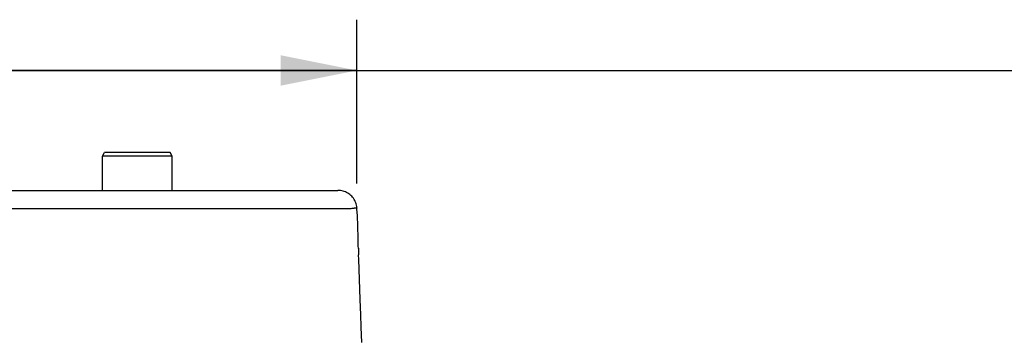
# Model space of a CAD drawing. Header units: millimetres. Extents: x 16 to 3344, y 34 to 2360.
# Tile 51 of 127: x 2725 to 2803, y 920 to 945. Entities that reach past the tile are written whole.
import ezdxf

# ---------------------------------------------------------------- set-up
doc = ezdxf.new("R2010")
doc.units = ezdxf.units.MM
doc.header["$LTSCALE"] = 185.02
doc.layers.get('0').update_dxf_attribs({"linetype": 'CONTINUOUS'})
doc.layers.add('RIGHT_VIEW_VBL7', color=7, linetype='CONTINUOUS')
doc.layers.add('TOP_ASM_PBL11', color=7, linetype='CONTINUOUS')
doc.styles.get("Standard").update_dxf_attribs({"font": 'malgun.ttf'})
doc.dimstyles.new('DIMSTYLE_1', dxfattribs={"dimtxt": 16, "dimasz": 6, "dimexe": 1, "dimexo": 0.5, "dimgap": 1, "dimtad": 1, "dimdsep": 46, "dimtxsty": 'Standard', "dimblk": '_FILLED', "dimblk1": '_FILLED', "dimblk2": '_FILLED', "dimcen": 0.09, "dimclrt": 134, "dimazin": 2, "dimtp": 0.3, "dimtm": 0.3, "dimtfac": 1, "dimtofl": 0, "dimtmove": 0, "dimatfit": 3, "dimldrblk": '_FILLED', "dimfxl": 1, "dimtolj": 1, "dimarcsym": 0})

# ---------------------------------------------------------------- blocks, each defined once
blk = doc.blocks.new('_FILLED')
at = {"color": 0, "linetype": 'ByBlock'}
blk.add_solid([(0, 0), (-1, 0.2), (-1, -0.2)], dxfattribs=at)
blk = doc.blocks.new('*D30')
at = {"color": 134, "transparency": 16777216}
for p, q in [((2235.225, 900.22), (2235.225, 913.119)), ((2338.805, 900.22), (2338.805, 913.119)), ((2235.225, 909.119), (2287.015, 909.119)), ((2338.805, 909.119), (2287.015, 909.119)), ((2287.015, 909.119), (2544.776, 909.119))]:
    blk.add_line(p, q, dxfattribs=at)
at = {"color": 134, "transparency": 16777216, "xscale": 6, "yscale": 6, "zscale": 6}
for p, rotation in [((2235.225, 909.119), 180.0000052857), ((2338.805, 909.119), 5.285700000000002e-06)]:
    blk.add_blockref('_FILLED', p, dxfattribs=dict(at, rotation=rotation))
at = {"color": 134, "transparency": 16777216, "insert": (2478.583, 929.119), "char_height": 16, "width": 66.19259, "attachment_point": 1, "line_spacing_factor": 0.9}
blk.add_mtext('103.58', dxfattribs=at)
blk = doc.blocks.new('TOP_ASM_PBL11', base_point=(2380.268, 804.993))
at = {"layer": 'TOP_ASM_PBL11', "color": 7}
for p, q in [((2318.765, 902.368), (2318.938, 902.668)), ((2318.765, 899.668), (2318.765, 902.368)), ((2324.265, 902.368), (2318.765, 902.368)), ((2324.092, 902.668), (2318.938, 902.668)), ((2324.265, 902.368), (2324.092, 902.668)), ((2324.265, 899.668), (2324.265, 902.368)), ((2236.718, 899.668), (2337.312, 899.668)), ((2336.925, 899.668), (2336.923, 899.668)), ((2338.809, 898.263), (2338.809, 898.262)), ((2338.889, 896.045), (2338.876, 896.726)), ((2338.915, 895.114), (2338.934, 894.601)), ((2338.948, 894.22), (2338.933, 894.605)), ((2339.008, 892.672), (2338.948, 894.22)), ((2339.067, 891.088), (2339.008, 892.672))]:
    blk.add_line(p, q, dxfattribs=at)
for points in [[(2338.81, 898.261), (2338.806, 898.303), (2338.794, 898.403), (2338.775, 898.502), (2338.749, 898.6), (2338.717, 898.695), (2338.678, 898.788), (2338.633, 898.879), (2338.582, 898.966), (2338.526, 899.05), (2338.464, 899.129), (2338.396, 899.204), (2338.324, 899.275), (2338.248, 899.341), (2338.167, 899.401), (2338.082, 899.455), (2337.993, 899.504), (2337.902, 899.547), (2337.808, 899.583), (2337.711, 899.614), (2337.613, 899.637), (2337.514, 899.654), (2337.413, 899.664), (2337.312, 899.668)], [(2338.876, 896.726), (2338.873, 896.886), (2338.869, 897.041), (2338.865, 897.193), (2338.86, 897.34), (2338.854, 897.482), (2338.848, 897.619), (2338.841, 897.752), (2338.834, 897.879), (2338.809, 898.264)], [(2338.916, 895.102), (2338.909, 895.292), (2338.903, 895.486), (2338.898, 895.677), (2338.893, 895.863), (2338.889, 896.045)], [(2339.136, 889.128), (2339.118, 889.649), (2339.116, 889.721), (2339.113, 889.793), (2339.111, 889.865), (2339.067, 891.088)], [(2339.187, 887.686), (2339.144, 888.898), (2339.142, 888.975), (2339.139, 889.052), (2339.136, 889.128)]]:
    blk.add_lwpolyline(points, dxfattribs=at)
for points, knots in [([(2235.221, 898.263), (2235.221, 898.273), (2235.228, 898.295), (2235.265, 898.305), (2235.307, 898.303), (2235.359, 898.297), (2235.418, 898.287), (2235.485, 898.277), (2235.559, 898.267), (2235.642, 898.26), (2235.734, 898.255), (2235.871, 898.251), (2236.062, 898.248), (2236.312, 898.244), (2236.686, 898.238), (2237.195, 898.235), (2237.842, 898.235), (2238.532, 898.236), (2239.253, 898.236), (2239.999, 898.237), (2240.763, 898.238), (2241.542, 898.239), (2242.603, 898.24), (2243.95, 898.24), (2245.585, 898.241), (2247.241, 898.241), (2248.913, 898.241), (2250.597, 898.241), (2252.862, 898.241), (2255.713, 898.24), (2259.152, 898.24), (2262.608, 898.239), (2266.074, 898.238), (2269.547, 898.237), (2273.023, 898.237), (2276.503, 898.237), (2281.147, 898.236), (2286.954, 898.236), (2292.762, 898.236), (2297.406, 898.237), (2300.885, 898.237), (2304.362, 898.237), (2307.835, 898.238), (2311.302, 898.239), (2314.758, 898.24), (2318.198, 898.24), (2321.049, 898.241), (2323.315, 898.241), (2325, 898.241), (2326.673, 898.241), (2328.33, 898.241), (2329.967, 898.24), (2331.316, 898.24), (2332.378, 898.239), (2333.159, 898.238), (2333.926, 898.237), (2334.674, 898.237), (2335.4, 898.236), (2336.094, 898.235), (2336.748, 898.235), (2337.349, 898.237), (2337.807, 898.246), (2338.13, 898.25), (2338.33, 898.255), (2338.476, 898.267), (2338.576, 898.282), (2338.639, 898.292), (2338.695, 898.3), (2338.738, 898.304), (2338.767, 898.303), (2338.789, 898.299), (2338.802, 898.288), (2338.806, 898.28)], [0, 0, 0, 0, 0.000281, 0.000587, 0.001009, 0.001517, 0.002096, 0.002748, 0.003474, 0.004277, 0.005159, 0.006118, 0.008264, 0.010689, 0.013336, 0.019115, 0.025404, 0.032088, 0.039074, 0.046287, 0.053675, 0.061203, 0.068843, 0.084389, 0.100196, 0.116194, 0.132336, 0.148593, 0.164952, 0.197917, 0.231131, 0.264506, 0.297975, 0.331493, 0.365043, 0.398623, 0.43223, 0.499495, 0.566761, 0.600369, 0.63395, 0.667501, 0.701021, 0.734493, 0.767872, 0.801093, 0.834069, 0.850434, 0.866699, 0.88285, 0.898859, 0.914682, 0.930248, 0.937903, 0.945448, 0.952857, 0.960097, 0.967118, 0.973851, 0.980202, 0.986058, 0.991247, 0.993474, 0.995403, 0.997021, 0.997715, 0.998335, 0.998882, 0.999356, 0.999557, 0.999728, 1, 1, 1, 1]), ([(2338.806, 898.28), (2338.806, 898.278), (2338.808, 898.273), (2338.809, 898.267), (2338.809, 898.263)], [0, 0, 0, 0, 0.228445, 1, 1, 1, 1])]:
    blk.add_open_spline(points, degree=3, knots=knots, dxfattribs=at)
at = {"layer": 'TOP_ASM_PBL11', "color": 134}
dim = blk.add_linear_dim(base=(2235.225, 909.119), p1=(2338.805, 899.72), p2=(2235.225, 899.72), angle=180.00001, dimstyle='DIMSTYLE_1', dxfattribs=at)
dim.commit()
dim.dimension.update_dxf_attribs({"geometry": '*D30', "text_midpoint": (2511.982, 909.119), "dimtype": 160})
blk = doc.blocks.new('RIGHT_VIEW_VBL7', base_point=(2378.645, 739.968))
at = {"layer": 'TOP_ASM_PBL11'}
blk.add_blockref('TOP_ASM_PBL11', (2380.268, 804.993), dxfattribs=at)

msp = doc.modelspace()

# ---------------------------------------------------------------- block references
at = {"layer": 'RIGHT_VIEW_VBL7'}
msp.add_blockref('RIGHT_VIEW_VBL7', (2791.631, 771.9), dxfattribs=at)

doc.saveas('drawing.dxf')
